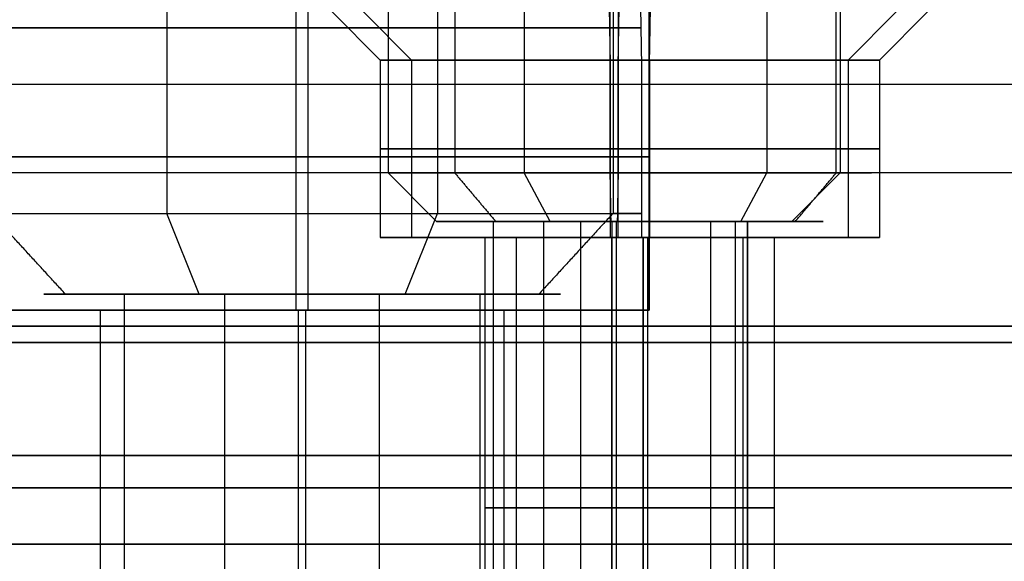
# Model space of a CAD drawing. Header units: millimetres. Extents: x 0 to 284, y -110 to 65.
# Tile 73 of 227: x 242.15 to 248.25, y -91.36 to -88. Entities that reach past the tile are written whole.
import ezdxf

# ---------------------------------------------------------------- set-up
doc = ezdxf.new("R2010")
doc.units = ezdxf.units.MM
doc.layers.add('Layer 01', color=7, linetype='Continuous', true_color=0x000000)

msp = doc.modelspace()

# ---------------------------------------------------------------- linework, layer by layer
at = {"layer": 'Layer 01'}
for p, q in [((243.0629, -86.9, 20.3103), (243.0629, -89.2, 20.3103)), ((244.4339, -86.9, 23.955), (244.4339, -88.95, 23.955)), ((244.7391, -86.9, 16.4593), (244.7391, -89.2, 16.4593)), ((244.8465, -86.9, 13.6126), (244.8465, -88.95, 13.6126)), ((245.2762, -86.9, 11.6799), (245.2762, -88.95, 11.6799)), ((246.7792, -86.9, 14.0423), (246.7792, -88.95, 14.0423)), ((247.2334, -86.9, 24.0038), (247.2334, -88.95, 24.0038)), ((243.8635, -89.8, 20.5345), (243.8635, -87.9, 20.5345)), ((243.9385, -89.8, 16.2351), (243.9385, -87.9, 16.2351)), ((246.0507, -89.8, 18.4223), (246.0507, -87.9, 18.4223)), ((244.3839, -88.25, 23.9541), (244.0839, -87.95, 23.9489)), ((244.578, -88.25, 12.8358), (244.278, -87.95, 12.8305)), ((247.2834, -88.25, 24.0047), (247.5834, -87.95, 24.0099)), ((247.4775, -88.25, 12.8864), (247.7775, -87.95, 12.8916)), ((244.3839, -88.25, 23.9541), (244.3839, -89.35, 23.9541)), ((244.578, -88.25, 12.8358), (244.578, -89.35, 12.8358)), ((246.053, -88.25, 11.4113), (246.053, -89.35, 11.4113)), ((247.2834, -88.25, 24.0047), (247.2834, -89.35, 24.0047)), ((247.4775, -88.25, 12.8864), (247.4775, -89.35, 12.8864)), ((265.117, -88.95, 37.708), (235.2216, -88.95, 37.1862)), ((265.7784, -88.95, -0.1862), (235.883, -88.95, -0.708)), ((244.7338, -89.25, 23.9602), (244.4339, -88.95, 23.955)), ((245.4373, -89.25, 11.933), (245.2762, -88.95, 11.6799)), ((246.6182, -89.25, 13.7892), (246.7792, -88.95, 14.0423)), ((246.9335, -89.25, 23.9986), (247.2334, -88.95, 24.0038)), ((243.2624, -89.7, 19.8519), (243.0629, -89.2, 20.3103)), ((244.5396, -89.7, 16.9178), (244.7391, -89.2, 16.4593)), ((245.0838, -89.25, 23.9663), (244.7338, -89.25, 23.9602)), ((245.2778, -89.25, 12.848), (244.9279, -89.25, 12.8419)), ((245.0838, -89.25, 23.9663), (245.0838, -102.6, 23.9663)), ((245.3949, -89.25, 13.2637), (245.3949, -102.6, 13.2637)), ((245.6251, -89.25, 12.2283), (245.6251, -102.6, 12.2283)), ((245.8145, -89.25, 25.0792), (245.8206, -89.25, 24.7293)), ((245.8467, -89.25, 23.2295), (245.8529, -89.25, 22.8796)), ((246.0085, -89.25, 13.9609), (246.0146, -89.25, 13.611)), ((246.0408, -89.25, 12.1112), (246.0469, -89.25, 11.7613)), ((246.4303, -89.25, 13.4939), (246.4303, -102.6, 13.4939)), ((246.5835, -89.25, 23.9925), (246.5835, -102.6, 23.9925)), ((246.9335, -89.25, 23.9986), (246.5835, -89.25, 23.9925)), ((246.6605, -89.25, 12.4585), (246.6605, -102.6, 12.4585)), ((247.1276, -89.25, 12.8803), (246.7776, -89.25, 12.8742)), ((245.0338, -89.35, 23.9654), (244.3839, -89.35, 23.9541)), ((245.2279, -89.35, 12.8471), (244.578, -89.35, 12.8358)), ((245.0338, -92.7, 23.9654), (245.0338, -89.35, 23.9654)), ((245.2279, -92.7, 12.8471), (245.2279, -89.35, 12.8471)), ((245.8084, -89.35, 25.4292), (245.8197, -89.35, 24.7793)), ((245.8197, -92.7, 24.7793), (245.8197, -89.35, 24.7793)), ((245.8476, -89.35, 23.1795), (245.859, -89.35, 22.5296)), ((246.0024, -89.35, 14.3109), (246.0138, -89.35, 13.661)), ((246.0138, -92.7, 13.661), (246.0138, -89.35, 13.661)), ((246.0417, -89.35, 12.0612), (246.053, -89.35, 11.4113)), ((246.6335, -92.7, 23.9934), (246.6335, -89.35, 23.9934)), ((247.2834, -89.35, 24.0047), (246.6335, -89.35, 23.9934)), ((246.8276, -92.7, 12.8751), (246.8276, -89.35, 12.8751)), ((247.4775, -89.35, 12.8864), (246.8276, -89.35, 12.8751)), ((242.3012, -89.7, 18.3569), (242.7012, -89.7, 18.3639)), ((243.4221, -106.2, 19.4851), (243.4221, -89.7, 19.4851)), ((243.8731, -89.7, 19.9846), (243.8801, -89.7, 19.5846)), ((243.9219, -89.7, 17.185), (243.9289, -89.7, 16.7851)), ((244.3799, -106.2, 17.2845), (244.3799, -89.7, 17.2845)), ((245.1008, -89.7, 18.4058), (245.5008, -89.7, 18.4127)), ((242.6512, -89.8, 18.363), (241.7513, -89.8, 18.3473)), ((243.8635, -89.8, 20.5345), (243.8792, -89.8, 19.6346)), ((243.8792, -92.7, 19.6346), (243.8792, -89.8, 19.6346)), ((243.9228, -92.7, 17.135), (243.9228, -89.8, 17.135)), ((243.9228, -89.8, 17.135), (243.9385, -89.8, 16.2351)), ((246.0507, -89.8, 18.4223), (245.1508, -89.8, 18.4066))]:
    msp.add_line(p, q, dxfattribs=at)
at = {"layer": 'Layer 01', "extrusion": (0, -1, 0)}
for centre, radius, start, end in [((243.901, 18.3848, 88.05), 2.1, 23.52267, 203.52267), ((243.901, 18.3848, 88.05), 2.1, 203.52267, 23.52267), ((250.5, 18.5, 88.4), 12.05, 181, 1), ((245.8337, 23.9794, 88.8), 1.45, 91, 271), ((246.0277, 12.8611, 88.8), 1.45, 91, 271), ((245.8337, 23.9794, 88.8), 1.45, 271, 91), ((246.0277, 12.8611, 88.8), 1.45, 271, 91)]:
    msp.add_arc(centre, radius, start, end, dxfattribs=at)
at = {"layer": 'Layer 01', "extrusion": (1.1102e-16, -1, 1.93786e-18)}
for centre, radius, start, end in [((245.8337, 23.9794, 88.25), 1.45, 91, 271), ((246.0277, 12.8611, 88.25), 1.45, 271, 91), ((250.5, 18.5, 90), 11.95, 91, 271), ((250.5, 18.5, 90.7), 11.25, 91, 271)]:
    msp.add_arc(centre, radius, start, end, dxfattribs=at)
at = {"layer": 'Layer 01', "extrusion": (-1.1102e-16, 1, -1.93786e-18)}
for centre, start, end in [((-246.0277, 12.8611, -88.25), 269, 89), ((-245.8337, 23.9794, -88.25), 89, 269)]:
    msp.add_arc(centre, 1.45, start, end, dxfattribs=at)
at = {"layer": 'Layer 01', "extrusion": (0, 1, 0)}
for centre, radius, start, end in [((-243.901, 18.3848, -88.85), 2.15, 359, 179), ((-243.901, 18.3848, -88.85), 2.15, 179, 359), ((-245.8337, 23.9794, -91.025), 0.8, 269, 89), ((-246.0277, 12.8611, -91.025), 0.8, 269, 89), ((-245.8337, 23.9794, -91.025), 0.8, 89, 269), ((-246.0277, 12.8611, -91.025), 0.8, 89, 269), ((-250.5, 18.5, -91.25), 11.25, 269, 89), ((-243.901, 18.3848, -91.25), 1.25, 359, 179), ((-243.901, 18.3848, -91.25), 1.25, 179, 359)]:
    msp.add_arc(centre, radius, start, end, dxfattribs=at)
at = {"layer": 'Layer 01', "extrusion": (9.37291e-18, -1, 1.63605e-19)}
for centre, radius, start, end in [((245.8337, 23.9794, 88.95), 1.4, 91, 271), ((245.8337, 23.9794, 89.25), 0.75, 91, 271), ((245.8337, 23.9794, 89.25), 0.75, 271, 91)]:
    msp.add_arc(centre, radius, start, end, dxfattribs=at)
at = {"layer": 'Layer 01', "extrusion": (-2.43267e-16, 1, -3.82368e-16)}
for centre, radius, start, end in [((-246.0277, 12.8611, -88.95), 1.4, 212.465, 32.465), ((-246.0277, 12.8611, -89.25), 1.1, 212.465, 32.465), ((-246.0277, 12.8611, -89.25), 1.1, 32.465, 212.465), ((-246.0277, 12.8611, -89.25), 0.75, 212.465, 32.465)]:
    msp.add_arc(centre, radius, start, end, dxfattribs=at)
at = {"layer": 'Layer 01', "extrusion": (2.43267e-16, -1, 3.82368e-16)}
for centre, radius in [((246.0277, 12.8611, 88.95), 1.4), ((246.0277, 12.8611, 89.25), 0.75)]:
    msp.add_arc(centre, radius, 327.535, 147.535, dxfattribs=at)
at = {"layer": 'Layer 01', "extrusion": (-9.37291e-18, 1, -1.63605e-19)}
for centre, radius, start, end in [((-245.8337, 23.9794, -88.95), 1.4, 89, 269), ((-245.8337, 23.9794, -89.25), 1.1, 269, 89), ((-245.8337, 23.9794, -89.25), 1.1, 89, 269)]:
    msp.add_arc(centre, radius, start, end, dxfattribs=at)
at = {"layer": 'Layer 01', "extrusion": (1.96563e-16, 1, -4.51576e-16)}
for centre, radius, start, end in [((-243.901, 18.3848, -89.2), 2.1, 336.47733, 156.47733), ((-250.5, 18.5, -89.2), 2.1, 336.47733, 156.47733), ((-243.901, 18.3848, -89.7), 1.6, 336.47733, 156.47733), ((-243.901, 18.3848, -89.7), 1.6, 156.47733, 336.47733)]:
    msp.add_arc(centre, radius, start, end, dxfattribs=at)
at = {"layer": 'Layer 01', "extrusion": (-1.96563e-16, -1, 4.51576e-16)}
for centre, radius, start, end in [((243.901, 18.3848, 89.2), 2.1, 203.52267, 23.52267), ((243.901, 18.3848, 89.7), 1.2, 23.52267, 203.52267), ((243.901, 18.3848, 89.7), 1.2, 203.52267, 23.52267)]:
    msp.add_arc(centre, radius, start, end, dxfattribs=at)
at = {"layer": 'Layer 01', "extrusion": (-1.96542e-16, 1, 4.89761e-15)}
msp.add_arc((-245.8337, 23.9794, -89.35), 1.45, 269, 89, dxfattribs=at)
at = {"layer": 'Layer 01', "extrusion": (2.54977e-17, -1, 4.90149e-15)}
msp.add_arc((246.0277, 12.8611, 89.35), 1.45, 91, 271, dxfattribs=at)
at = {"layer": 'Layer 01', "extrusion": (-4.39889e-17, -1, 8.88237e-15)}
for centre in [(245.8337, 23.9794, 89.35), (246.0277, 12.8611, 89.35)]:
    msp.add_arc(centre, 0.8, 91, 271, dxfattribs=at)
at = {"layer": 'Layer 01', "extrusion": (-2.54977e-17, 1, -4.90149e-15)}
for centre in [(-245.8337, 23.9794, -89.35), (-246.0277, 12.8611, -89.35)]:
    msp.add_arc(centre, 1.45, 89, 269, dxfattribs=at)
at = {"layer": 'Layer 01', "extrusion": (2.66028e-16, -1, -8.87849e-15)}
for centre in [(245.8337, 23.9794, 89.35), (246.0277, 12.8611, 89.35)]:
    msp.add_arc(centre, 0.8, 271, 91, dxfattribs=at)
at = {"layer": 'Layer 01', "extrusion": (5.85255e-18, 1, -3.35292e-16)}
for start, end in [(359, 179), (179, 359)]:
    msp.add_arc((-243.901, 18.3848, -89.8), 2.15, start, end, dxfattribs=at)
at = {"layer": 'Layer 01', "extrusion": (-9.37291e-18, -1, 5.36973e-16)}
for start, end in [(1, 181), (181, 1)]:
    msp.add_arc((243.901, 18.3848, 89.8), 1.25, start, end, dxfattribs=at)
at = {"layer": 'Layer 01', "extrusion": (-8.64281e-17, -1, 1.12205e-15)}
msp.add_arc((250.5, 18.5, 89.9), 13.425, 94.4163, 181, dxfattribs=at)
at = {"layer": 'Layer 01', "extrusion": (-5.38561e-16, -1, 5.27736e-16)}
msp.add_arc((250.5, 18.5, 89.9), 13.425, 181, 1, dxfattribs=at)
at = {"layer": 'Layer 01', "extrusion": (-1.31669e-15, 1, 1.18958e-15)}
msp.add_arc((-250.5, 18.5, -89.9), 12.05, 359, 85.19333, dxfattribs=at)
at = {"layer": 'Layer 01', "extrusion": (5.98945e-16, 1, -5.26682e-16)}
msp.add_arc((-250.5, 18.5, -89.9), 12.05, 179, 359, dxfattribs=at)
at = {"layer": 'Layer 01', "extrusion": (4.38683e-16, -1, 5.44794e-16)}
for start, end in [(1, 181), (181, 1)]:
    msp.add_arc((250.5, 18.5, 90.9), 15.8559, start, end, dxfattribs=at)
at = {"layer": 'Layer 01'}
for points in [[(244.8465, -86.9, 13.6126), (244.8465, -87.925, 13.6126), (244.8465, -88.95, 13.6126)], [(245.8092, -88.95, 25.3792), (245.8092, -87.925, 25.3792), (245.8092, -86.9, 25.3792)], [(245.8265, -86.9, 19.2229), (245.8265, -88.05, 19.2229), (245.8265, -89.2, 19.2229)], [(245.8581, -86.9, 22.5796), (245.8581, -87.925, 22.5796), (245.8581, -88.95, 22.5796)], [(247.2089, -88.95, 12.1096), (247.2089, -87.925, 12.1096), (247.2089, -86.9, 12.1096)], [(246.0507, -87.9, 18.4223), (246.0507, -88.85, 18.4223), (246.0507, -89.8, 18.4223)], [(245.8031, -87.95, 25.7291), (245.8057, -88.1, 25.5792), (245.8084, -88.25, 25.4292)], [(245.859, -88.25, 22.5296), (245.8616, -88.1, 22.3796), (245.8642, -87.95, 22.2297)], [(245.9972, -87.95, 14.6108), (245.9998, -88.1, 14.4608), (246.0024, -88.25, 14.3109)], [(246.053, -88.25, 11.4113), (246.0557, -88.1, 11.2613), (246.0583, -87.95, 11.1114)], [(245.8084, -88.25, 25.4292), (245.8084, -88.8, 25.4292), (245.8084, -89.35, 25.4292)], [(245.859, -89.35, 22.5296), (245.859, -88.8, 22.5296), (245.859, -88.25, 22.5296)], [(246.0024, -88.25, 14.3109), (246.0024, -88.8, 14.3109), (246.0024, -89.35, 14.3109)], [(246.053, -89.35, 11.4113), (246.053, -88.8, 11.4113), (246.053, -88.25, 11.4113)], [(244.8465, -88.95, 13.6126), (244.9731, -89.1, 13.5321), (245.0996, -89.25, 13.4516)], [(245.8145, -89.25, 25.0792), (245.8118, -89.1, 25.2292), (245.8092, -88.95, 25.3792)], [(245.8581, -88.95, 22.5796), (245.8555, -89.1, 22.7296), (245.8529, -89.25, 22.8796)], [(246.9558, -89.25, 12.2706), (247.0824, -89.1, 12.1901), (247.2089, -88.95, 12.1096)], [(242.434, -89.7, 17.7462), (242.2047, -89.45, 17.6465), (241.9755, -89.2, 17.5467)], [(245.8265, -89.2, 19.2229), (245.5973, -89.45, 19.1232), (245.368, -89.7, 19.0234)], [(245.3949, -89.25, 13.2637), (245.3949, -95.925, 13.2637), (245.3949, -102.6, 13.2637)], [(245.8206, -102.6, 24.7293), (245.8206, -95.925, 24.7293), (245.8206, -89.25, 24.7293)], [(245.8467, -89.25, 23.2295), (245.8467, -95.925, 23.2295), (245.8467, -102.6, 23.2295)], [(246.6605, -102.6, 12.4585), (246.6605, -95.925, 12.4585), (246.6605, -89.25, 12.4585)], [(245.8197, -89.35, 24.7793), (245.8197, -91.025, 24.7793), (245.8197, -92.7, 24.7793)], [(245.8476, -92.7, 23.1795), (245.8476, -91.025, 23.1795), (245.8476, -89.35, 23.1795)], [(246.0138, -89.35, 13.661), (246.0138, -91.025, 13.661), (246.0138, -92.7, 13.661)], [(246.0417, -92.7, 12.0612), (246.0417, -91.025, 12.0612), (246.0417, -89.35, 12.0612)], [(242.8007, -106.2, 17.9059), (242.8007, -97.95, 17.9059), (242.8007, -89.7, 17.9059)], [(245.0013, -89.7, 18.8637), (245.0013, -97.95, 18.8637), (245.0013, -106.2, 18.8637)], [(242.6512, -92.7, 18.363), (242.6512, -91.25, 18.363), (242.6512, -89.8, 18.363)], [(245.1508, -89.8, 18.4066), (245.1508, -91.25, 18.4066), (245.1508, -92.7, 18.4066)], [(235.2216, -90.9, 37.1862), (250.1693, -90.9, 37.4471), (265.117, -90.9, 37.708)], [(265.7784, -90.9, -0.1862), (250.8307, -90.9, -0.4471), (235.883, -90.9, -0.708)]]:
    msp.add_open_spline(points, degree=2, dxfattribs=at)

doc.saveas('drawing.dxf')
